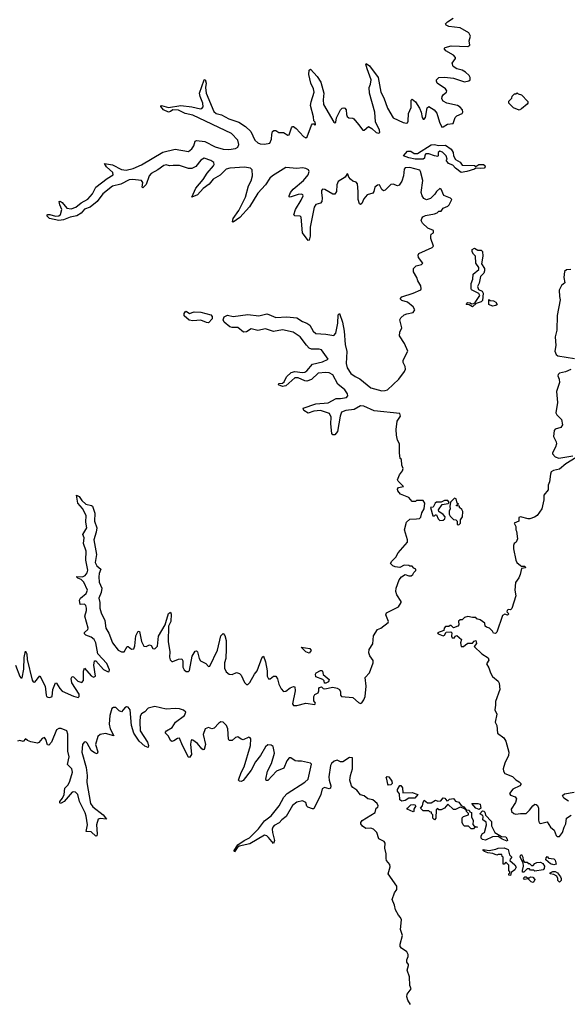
# Model space of a CAD drawing. Extents: x 2535812 to 2752880, y 540738 to 728399.
# Tile 42 of 213: x 2599454 to 2604354, y 604688 to 613504. Entities that reach past the tile are written whole.
import ezdxf

# ---------------------------------------------------------------- set-up
doc = ezdxf.new("R2010")
doc.units = 0

msp = doc.modelspace()

# ---------------------------------------------------------------- linework, layer by layer
at = {"layer": '0CON20XD'}
for points in [[(2603484, 612965), (2603484, 612985), (2603475, 613003.3), (2603444, 613035), (2603415, 613050.5), (2603365, 613062.9), (2603334.3, 613084.3), (2603323.8, 613115), (2603354.4, 613155), (2603354.4, 613165), (2603337.5, 613185), (2603266.7, 613225), (2603251.4, 613245), (2603261.2, 613255), (2603315, 613270.7), (2603465, 613264.5), (2603482, 613275), (2603477.1, 613315), (2603487.8, 613355), (2603472, 613385), (2603395, 613431.5), (2603293, 613443), (2603269.2, 613455), (2603265.7, 613465), (2603282.9, 613485), (2603332, 613518)], [(2602325, 610110.7), (2602378.3, 610121.7), (2602390.3, 610135), (2602388.3, 610155), (2602365, 610189.4), (2602301.1, 610241.1), (2602255, 610324.6), (2602225, 610341.4), (2602194.8, 610344.8), (2602125, 610337.4), (2602066.8, 610283.2), (2602025, 610266.8), (2602005, 610268.9), (2601945, 610296.7), (2601915, 610298.4), (2601835, 610224.6), (2601805, 610218.1), (2601770, 610235), (2601772.5, 610245), (2601805, 610250.6), (2601819.8, 610260.2), (2601842.2, 610305), (2601882.9, 610345), (2601917.4, 610352.6), (2601985, 610343.7), (2602005, 610346.9), (2602025, 610360.4), (2602075, 610418.6), (2602165, 610440.3), (2602214.2, 610465), (2602155, 610549.1), (2602135, 610554.2), (2602064.4, 610554.4), (2602045, 610563.3), (2602020.2, 610590.2), (2601963.2, 610665), (2601902.5, 610705), (2601805, 610726.7), (2601725, 610710.7), (2601655, 610734.3), (2601585, 610721.4), (2601525, 610734.6), (2601485, 610710), (2601457.3, 610707.3), (2601406.7, 610746.7), (2601355, 610747.2), (2601333.8, 610753.8), (2601285, 610796.5), (2601274.7, 610815), (2601285, 610842.2), (2601312.4, 610857.6), (2601365, 610844.7), (2601495, 610864.7), (2601595, 610851.7), (2601665, 610869), (2601685, 610865.3), (2601745, 610835.9), (2601844.3, 610844.3), (2601935, 610833.4), (2601985, 610801.4), (2602025, 610787.4), (2602049.6, 610769.6), (2602079.5, 610715), (2602104.1, 610694.1), (2602195, 610688.8), (2602265, 610676.2), (2602283.6, 610696.3), (2602301.6, 610785), (2602305, 610860), (2602315, 610873.3), (2602343.8, 610795), (2602358.4, 610715), (2602365.9, 610595), (2602382.6, 610532.6), (2602375.7, 610425.7), (2602385.8, 610385), (2602417.3, 610335), (2602455, 610308.8), (2602499.2, 610289.2), (2602595, 610207.6), (2602695, 610181.4), (2602725, 610182.1), (2602745, 610190), (2602848.1, 610285), (2602898, 610355), (2602906, 610375), (2602903, 610397), (2602886.7, 610435), (2602886.2, 610455), (2602926.7, 610535), (2602898.8, 610605), (2602853.4, 610673.4), (2602856.9, 610705), (2602872.9, 610745), (2602855.6, 610815), (2602865.7, 610835), (2602895, 610860.8), (2602918.8, 610871.2), (2602975, 610881.2), (2602988.8, 610905), (2602975, 610931.2), (2602925, 610974.2), (2602875, 610988), (2602858.8, 611005), (2602875, 611022), (2602976.4, 611053.6), (2603042.5, 611085), (2603047.5, 611095), (2603045, 611120), (2603016.7, 611165), (2603008.8, 611195), (2602979.4, 611245), (2602977.1, 611275), (2603000.6, 611299.4), (2603048.8, 611311.2), (2603062.5, 611325), (2603022, 611375), (2603018.8, 611395), (2603025, 611408.8), (2603145, 611463.8), (2603157.5, 611475), (2603133.6, 611543.6), (2603132.5, 611565), (2603137, 611583), (2603157.5, 611595), (2603156, 611615), (2603107.1, 611637.1), (2603058.3, 611681.7), (2603047.1, 611705), (2603051.5, 611725), (2603061.9, 611738.1), (2603085, 611750.5), (2603165.7, 611764.3), (2603190, 611775), (2603205, 611790), (2603225, 611790), (2603242.5, 611815), (2603285, 611833.8), (2603296.7, 611845), (2603320, 611895), (2603310, 611905), (2603248.3, 611928.3), (2603226.8, 611986.8), (2603215, 611991.2), (2603185, 611965.8), (2603169.4, 611940.6), (2603128.9, 611901.1), (2603095, 611891.5), (2603071.4, 611901.4), (2603055.2, 611925.2), (2603047.1, 611955), (2603062.5, 612065), (2603041.5, 612145), (2603033.8, 612155), (2602945, 612180), (2602905, 612176.4), (2602894.5, 612165), (2602887.3, 612105), (2602873.6, 612056.4), (2602849.2, 612020.8), (2602835, 612016.4), (2602795, 612030.8), (2602775, 612028.2), (2602725, 611976.7), (2602710.6, 611970.6), (2602695, 611982), (2602675, 612024.2), (2602655, 612021.9), (2602632.5, 612005), (2602624.4, 611965.6), (2602615, 611950), (2602565, 611936.5), (2602535, 611900), (2602515, 611856.7), (2602505, 611850), (2602495, 611856.2), (2602482.9, 611895), (2602484.5, 611965), (2602477.8, 612035), (2602465, 612050), (2602435, 612059.2), (2602415.5, 612075.5), (2602400, 612095), (2602391.7, 612121.7), (2602385, 612122.5), (2602366.7, 612095), (2602304, 612055), (2602291.9, 612025), (2602290.6, 611965), (2602275, 611941.4), (2602255, 611940.6), (2602185, 611984.3), (2602165, 611987.5), (2602155.7, 611974.3), (2602153.6, 611956.4), (2602161.8, 611905), (2602158.6, 611875), (2602145, 611861.9), (2602105, 611848.5), (2602090, 611825), (2602052.9, 611645), (2602054.3, 611565.7), (2602045, 611530), (2602035, 611527.5), (2601984.2, 611595), (2601972.9, 611735), (2601965, 611745.8), (2601916.4, 611746.4), (2601908.8, 611755), (2601923.6, 611805), (2601973.6, 611886.4), (2601990, 611925), (2601986.6, 611936.6), (2601975, 611942.5), (2601945, 611938.5), (2601875, 611914.2), (2601866.7, 611916.7), (2601866, 611925), (2601878.9, 611955), (2601901.8, 611985), (2601995, 612062.9), (2602035, 612115.8), (2602044.5, 612145), (2602038.5, 612158.5), (2602015, 612172.5), (2601985, 612177.1), (2601935, 612172.6), (2601835, 612179.6), (2601715, 612106.5), (2601693.1, 612085), (2601655, 612023.8), (2601585, 611950.8), (2601511.9, 611828.1), (2601425, 611733.6), (2601365, 611690), (2601360, 611695), (2601365.6, 611725), (2601415.3, 611794.7), (2601475.6, 611914.4), (2601500.3, 612015), (2601525, 612060.8), (2601537.1, 612105), (2601535, 612160), (2601518.8, 612175), (2601465, 612181.9), (2601335, 612174.2), (2601301.1, 612165), (2601248.6, 612111.4), (2601185, 612075.4), (2601149.5, 612030.5), (2601096.9, 611993.1), (2601045, 611934.5), (2600993.6, 611913.6), (2601029.6, 611995), (2601097.2, 612072.8), (2601130.9, 612129.1), (2601189.4, 612195), (2601194.2, 612205.8), (2601190, 612225), (2601165, 612243.8), (2601105, 612262.8), (2601075, 612246.9), (2601031.5, 612188.5), (2600995, 612170.3), (2600965, 612170.5), (2600885, 612198.1), (2600828.9, 612198.9), (2600795, 612196.5), (2600765, 612203.4), (2600745, 612198.4), (2600691.4, 612158.6), (2600632.2, 612127.8), (2600613.6, 612105), (2600585, 612026.9), (2600555, 611998), (2600550, 612005), (2600554.7, 612045), (2600545, 612063.5), (2600465, 612073.5), (2600435, 612071.1), (2600358.1, 612031.9), (2600285, 612014.3), (2600197, 611943), (2600147.5, 611875), (2600085, 611823.8), (2600033.9, 611806.1), (2600005, 611772.5), (2599965, 611747.8), (2599905, 611736.7), (2599845, 611712.9), (2599805, 611706.9), (2599720.8, 611725), (2599699.2, 611745), (2599698.8, 611755), (2599705, 611758.6), (2599725, 611759.5), (2599775, 611743.1), (2599805, 611747.5), (2599820.9, 611759.1), (2599832.7, 611805), (2599814.6, 611845), (2599806.7, 611875), (2599815, 611880), (2599835, 611865.6), (2599875, 611816.9), (2599915, 611809.6), (2599955.2, 611824.7), (2600005, 611863.2), (2600063.9, 611896.1), (2600104.6, 611945), (2600136.4, 612005), (2600237.4, 612082.6), (2600291.1, 612115), (2600289.1, 612135), (2600231.1, 612185), (2600214.1, 612215.9), (2600285, 612204.6), (2600365, 612162.2), (2600406, 612156), (2600469.6, 612170.4), (2600545, 612204.7), (2600735, 612316.2), (2600845, 612344.4), (2600965, 612322.6), (2600995, 612345.9), (2601013.9, 612375), (2601023.6, 612415), (2601037.3, 612422.7), (2601111.8, 612411.8), (2601204.5, 612365), (2601275, 612344.5), (2601325, 612341.5), (2601385, 612349.7), (2601405, 612361.5), (2601413.7, 612385), (2601405.8, 612425), (2601348.7, 612485), (2601005, 612649.1), (2600935, 612664.8), (2600875, 612692.5), (2600825, 612695.6), (2600805, 612680.4), (2600785, 612674.7), (2600740.8, 612695), (2600718, 612725), (2600717.5, 612732.5), (2600724.1, 612735.9), (2600785, 612718.2), (2600895, 612733.8), (2600996.1, 612723.9), (2601073.2, 612706.8), (2601085, 612709.6), (2601095, 612722.5), (2601094.2, 612755), (2601069.7, 612815), (2601064.1, 612845), (2601105, 612966.2), (2601115, 612966.7), (2601121.5, 612935), (2601117.6, 612895), (2601123.8, 612845), (2601190.5, 612680.5), (2601213.3, 612663.3), (2601261.1, 612651.1), (2601325, 612615.3), (2601415, 612584.7), (2601475, 612547.3), (2601521.4, 612501.4), (2601557.2, 612425), (2601585, 612401.4), (2601605, 612392.6), (2601645, 612388.1), (2601691.5, 612398.5), (2601708.6, 612435), (2601709.2, 612475), (2601717.5, 612502.5), (2601728.3, 612511.7), (2601745, 612510), (2601773.2, 612493.2), (2601815, 612492.5), (2601855, 612468.6), (2601865, 612472), (2601885, 612536.7), (2601895, 612548), (2601905, 612546), (2601929.7, 612529.7), (2601995, 612458.6), (2602015, 612446), (2602026.2, 612453.8), (2602065, 612560), (2602075, 612570), (2602085, 612570), (2602095, 612560), (2602100, 612565), (2602097.5, 612585), (2602087.5, 612597.5), (2602084, 612635), (2602057.3, 612735), (2602061.7, 612768.3), (2602089.3, 612855), (2602084.7, 612884.7), (2602060, 612935), (2602041.8, 613011.8), (2602045, 613052.5), (2602055, 613061.2), (2602116, 612996), (2602149.6, 612945), (2602175.4, 612845.4), (2602169.2, 612785), (2602173.9, 612745), (2602265, 612586.2), (2602275, 612578.8), (2602283.3, 612585), (2602290, 612625), (2602324, 612695), (2602339.5, 612710.5), (2602355, 612713.8), (2602365, 612711.2), (2602376.2, 612695), (2602377.5, 612655), (2602385, 612637.5), (2602400, 612625), (2602435, 612623.3), (2602445, 612616.7), (2602485, 612563.8), (2602525, 612514), (2602535.7, 612514.3), (2602575, 612546.2), (2602605, 612530.8), (2602645, 612493.5), (2602665, 612488), (2602676, 612495), (2602672.5, 612515), (2602638.9, 612588.9), (2602630.8, 612675), (2602584.5, 612845), (2602580, 612895), (2602594.2, 612925.8), (2602598.9, 612965), (2602562.5, 613065), (2602551.2, 613105), (2602555, 613112.5), (2602585, 613090), (2602663.1, 612985), (2602686.5, 612855), (2602712.9, 612802.9), (2602745, 612711.2), (2602795, 612623.8), (2602885, 612582.2), (2602914.3, 612575.7), (2602925, 612579.2), (2602931.9, 612595), (2602932.5, 612665), (2602958.5, 612718.5), (2602958.3, 612781.7), (2602965, 612793.3), (2602995, 612768.1), (2603031, 612711), (2603046, 612675), (2603055, 612628.8), (2603065, 612612.5), (2603075, 612612.5), (2603085, 612628), (2603101.5, 612715), (2603115, 612725.5), (2603164.4, 612695), (2603186.5, 612666.5), (2603209.5, 612585), (2603231.4, 612541.4), (2603245, 612542.9), (2603283.1, 612566.9), (2603333.3, 612575), (2603351.1, 612628.9), (2603365, 612641.9), (2603413.8, 612665), (2603420, 612675), (2603415.6, 612695), (2603395, 612719.4), (2603372, 612735), (2603275, 612756.9), (2603244.2, 612774.2), (2603232.1, 612795), (2603233.3, 612816.7), (2603245.3, 612834.7), (2603272.9, 612855), (2603275, 612866.7), (2603264.4, 612885), (2603190.4, 612935), (2603182.5, 612952.5), (2603184.7, 612965.3), (2603204, 612986), (2603255, 612989.7), (2603335, 612979.2), (2603435, 612948.1), (2603472.5, 612955), (2603484, 612965)], [(2603925, 612694), (2603873.9, 612713.9), (2603830, 612755), (2603830, 612775), (2603858.3, 612801.7), (2603861.7, 612818.3), (2603881.7, 612838.3), (2603895, 612840), (2603905, 612850), (2603915, 612840), (2603945, 612830), (2604001.7, 612771.7), (2604002.5, 612755), (2603993.9, 612746.1), (2603945.6, 612704.4), (2603925, 612694)], [(2603405, 612136.7), (2603353.8, 612175), (2603330.8, 612200.8), (2603292.5, 612215), (2603270, 612245), (2603280, 612255), (2603270, 612285), (2603238.3, 612318.3), (2603215, 612327.5), (2603200, 612315), (2603200, 612285), (2603195, 612280), (2603165, 612283.3), (2603115, 612303.8), (2603088.3, 612301.7), (2603078.3, 612291.7), (2603077.5, 612265), (2603065.6, 612254.4), (2602992.5, 612255), (2602935, 612266), (2602890, 612285), (2602923, 612327), (2602955, 612327.5), (2602985, 612306.7), (2603013.3, 612306.7), (2603137.7, 612382.3), (2603164.3, 612385.7), (2603205, 612376.7), (2603265, 612379.2), (2603315.8, 612345), (2603333.3, 612315), (2603336.7, 612285), (2603355, 612252.5), (2603395, 612226.7), (2603415, 612200), (2603525, 612197.5), (2603535, 612190), (2603563, 612207), (2603605, 612207.5), (2603616.7, 612196.7), (2603620, 612185), (2603610, 612175), (2603575, 612170), (2603537, 612173), (2603525, 612163.8), (2603455, 612143.3), (2603405, 612136.7)], [(2603505, 610932.5), (2603475, 610950), (2603450, 610955), (2603465, 610970), (2603485, 610967.5), (2603498.3, 610958.3), (2603518.3, 610961.7), (2603530, 610970), (2603572.5, 611035), (2603563.3, 611053.3), (2603507.7, 611077.7), (2603496.2, 611086.2), (2603493.6, 611096.4), (2603493, 611143), (2603509.3, 611180.7), (2603513.3, 611225), (2603563, 611267), (2603563.3, 611285), (2603536.7, 611325), (2603532.5, 611385), (2603513.6, 611403.6), (2603502.5, 611425), (2603502.5, 611445), (2603525, 611457.5), (2603555, 611440), (2603585, 611440), (2603597, 611427), (2603597.5, 611385), (2603587, 611317), (2603613.3, 611275), (2603613.6, 611256.4), (2603606.7, 611235), (2603576.7, 611205), (2603566.2, 611145), (2603551.2, 611115), (2603559.3, 611089.3), (2603593, 611073), (2603602.5, 611055), (2603595, 610990), (2603583.6, 610976.4), (2603537.5, 610962.5), (2603505, 610932.5)], [(2604385, 611268), (2604346.4, 611263.6), (2604330, 611250), (2604323.3, 611195), (2604331.7, 611148.3), (2604302.5, 611125), (2604283, 611083), (2604283.3, 611025), (2604290, 610995), (2604263.8, 610855), (2604260, 610725), (2604246, 610665), (2604252.5, 610585), (2604243.8, 610535), (2604254, 610505), (2604270, 610495), (2604419.2, 610469.2)], [(2603685, 610940), (2603653.6, 610953.6), (2603651.7, 610998.3), (2603665, 610990), (2603695, 610987.5), (2603715.9, 610975.9), (2603727.5, 610955), (2603715, 610943.3), (2603685, 610940)], [(2601145, 610790.4), (2601125, 610792.7), (2601075, 610814.2), (2601005, 610806.7), (2600972, 610812), (2600925, 610853.1), (2600925, 610872), (2600935, 610888.6), (2600945, 610892.5), (2600975, 610872.5), (2601015, 610887.1), (2601075, 610885.8), (2601165, 610862.1), (2601177.5, 610845), (2601175.4, 610825.4), (2601145, 610790.4)], [(2604385, 610371.1), (2604339.6, 610350.4), (2604285, 610337.8), (2604272.5, 610327.5), (2604269.2, 610315), (2604282.5, 610285), (2604285.8, 610255), (2604258.5, 610175), (2604265.5, 610075), (2604253.1, 609985), (2604260.8, 609965), (2604303.8, 609923.8), (2604311.9, 609875), (2604297.2, 609852.8), (2604245, 609837.5), (2604235.6, 609824.4), (2604231.1, 609771.1), (2604254.2, 609725), (2604257.1, 609705), (2604248.6, 609675), (2604220.8, 609625), (2604221.4, 609615), (2604245, 609588.6), (2604277.6, 609577.6), (2604405, 609597.5)], [(2599417.1, 607725), (2599455, 607624), (2599465, 607610), (2599475, 607610), (2599492.2, 607687.8), (2599493.5, 607793.5), (2599505, 607850), (2599518.5, 607825), (2599522.1, 607775), (2599565, 607590), (2599575, 607574.2), (2599588.3, 607571.7), (2599635, 607630), (2599682.1, 607535), (2599690, 607455), (2599695, 607443.3), (2599705, 607438.8), (2599725, 607436.2), (2599745.7, 607445), (2599751.8, 607505), (2599775, 607566), (2599785, 607562), (2599813.2, 607515), (2599835, 607491.8), (2599935, 607446.5), (2599976.2, 607435), (2599987.5, 607445), (2599987.3, 607465), (2599920.5, 607565), (2599913.8, 607606.2), (2599925, 607622), (2599935, 607618.6), (2599975, 607580.9), (2600009.7, 607569.7), (2600025, 607587.5), (2600025, 607670), (2600035, 607696.7), (2600095, 607629.2), (2600115, 607618), (2600131.2, 607625), (2600118.2, 607725), (2600125, 607763.3), (2600135, 607762), (2600205, 607686.7), (2600245, 607664.2), (2600255, 607667.5), (2600256.6, 607683.4), (2600235, 607738.2), (2600154.5, 607825), (2600135, 607924.2), (2600120.3, 607955), (2600095, 607975.3), (2600045, 607993.1), (2600034.5, 608005), (2600034, 608016), (2600065, 608044.5), (2600067.6, 608055), (2600035.8, 608164.2), (2600052.7, 608215), (2600052.6, 608235), (2600045, 608259.4), (2600035, 608269.3), (2599995, 608267.5), (2599989.2, 608305), (2599997.7, 608325), (2600050, 608365), (2600060.5, 608395), (2600027.4, 608467.4), (2600005, 608490), (2599974.2, 608504.2), (2599961.2, 608515), (2599965, 608518.8), (2600015, 608515.3), (2600041.6, 608528.4), (2600059, 608551), (2600063.6, 608575), (2600046.6, 608665), (2600049.8, 608745), (2600025.6, 608815), (2600029.7, 608865), (2600020.5, 608895), (2600053.6, 608955), (2600044.8, 609005), (2600048, 609065), (2600015.9, 609125.9), (2599974.4, 609175), (2599963.6, 609246.4), (2599985, 609235.8), (2600009.6, 609199.6), (2600045.9, 609165.9), (2600097.5, 609155), (2600107.2, 609147.2), (2600125.3, 609085), (2600123.6, 609015), (2600143.1, 608953.1), (2600138.1, 608915), (2600116.3, 608845), (2600140.5, 608715), (2600130.2, 608645), (2600146, 608615), (2600180.6, 608585), (2600165.7, 608545), (2600163.7, 608516.3), (2600166.3, 608466.3), (2600188.4, 608415), (2600182.9, 608375), (2600163.4, 608325), (2600172.5, 608285), (2600171.7, 608235), (2600182.5, 608192.5), (2600215.2, 608125.2), (2600225.3, 608055), (2600251.1, 608011.1), (2600284.2, 607925), (2600335, 607859.2), (2600365, 607844.7), (2600388.8, 607845), (2600415, 607890), (2600425, 607890), (2600455, 607868.6), (2600475, 607870), (2600485, 607897.5), (2600495, 607986.7), (2600515, 608030), (2600525.6, 608025), (2600543.8, 607935), (2600564.4, 607895), (2600585, 607891.9), (2600616.9, 607906.9), (2600629.3, 607899.3), (2600645, 607874.2), (2600665, 607870.6), (2600687.1, 607895), (2600696.4, 607985), (2600755.8, 608085), (2600761.2, 608105), (2600785, 608185.6), (2600805, 608200), (2600810.6, 608180.6), (2600805.3, 608115), (2600786.2, 608073.8), (2600783.8, 607935), (2600798.1, 607845), (2600795.8, 607795), (2600801.2, 607771.2), (2600815, 607756.7), (2600825, 607756.2), (2600875, 607779.4), (2600905, 607781.2), (2600913.1, 607763.1), (2600914.5, 607705), (2600925, 607682.5), (2600945, 607666.9), (2600965, 607667.1), (2600975, 607678), (2600998.2, 607805), (2601025, 607850), (2601035, 607852), (2601045, 607843.8), (2601058.8, 607785), (2601072.4, 607762.4), (2601120.5, 607740.5), (2601145, 607713.3), (2601155, 607716.2), (2601225, 607860), (2601255, 607987.5), (2601275, 608008.8), (2601291.2, 607991.2), (2601302.7, 607945), (2601301.7, 607871.7), (2601299.2, 607785), (2601286.2, 607745), (2601286.1, 607696.1), (2601301.2, 607665), (2601327.5, 607645), (2601355, 607640), (2601395, 607658), (2601420.9, 607650.9), (2601437.5, 607635), (2601465, 607568), (2601485, 607552), (2601495, 607551.2), (2601515, 607570), (2601555.6, 607645), (2601580.5, 607675), (2601625, 607796.7), (2601635, 607806.2), (2601653.8, 607755), (2601668.5, 607675), (2601670, 607625), (2601681.7, 607601.7), (2601695, 607601.2), (2601725, 607625.8), (2601745, 607625.8), (2601761.2, 607601.2), (2601774.1, 607555), (2601795, 607511.4), (2601815, 607487.8), (2601835, 607492.2), (2601875, 607522.5), (2601905, 607532.5), (2601915, 607530), (2601920.4, 607495), (2601896.7, 607376.7), (2601905, 607363.3), (2601935, 607363.8), (2602015.5, 607385.5), (2602095, 607372.5), (2602100, 607385), (2602085.8, 607405.8), (2602085.5, 607445), (2602095, 607460.6), (2602125, 607476), (2602132.5, 607495), (2602130, 607515), (2602136.4, 607523.6), (2602155, 607530), (2602170, 607515), (2602185, 607512.3), (2602255, 607527.5), (2602295, 607518.2), (2602316.9, 607505), (2602325.4, 607485.4), (2602325.6, 607455.6), (2602335, 607442.5), (2602435.5, 607435.5), (2602485, 607388.8), (2602505, 607382), (2602515, 607386.7), (2602535, 607413.8), (2602546, 607444), (2602553.3, 607535), (2602547.1, 607612.9), (2602585, 607657.1), (2602617.5, 607745), (2602616.2, 607765), (2602586.5, 607806.5), (2602578.8, 607835), (2602582.9, 607865), (2602614.5, 607915), (2602621.7, 607988.3), (2602655, 608042.5), (2602685, 608056), (2602752, 608105), (2602755.8, 608115), (2602731.9, 608175), (2602736.6, 608193.4), (2602845, 608247.5), (2602866.7, 608285), (2602866.7, 608295), (2602828.8, 608355), (2602821.2, 608385), (2602823.8, 608415), (2602850.6, 608489.4), (2602870, 608515), (2602905, 608537.5), (2602935, 608523.3), (2602957.5, 608525), (2602972.5, 608535), (2602980, 608555), (2602998.3, 608571.7), (2603000, 608585), (2602981.7, 608591.7), (2602965, 608610), (2602945, 608610), (2602935, 608617.5), (2602895, 608618.8), (2602855, 608600), (2602815, 608603.8), (2602792.7, 608612.7), (2602773.8, 608635), (2602785, 608656.7), (2602819.1, 608690.9), (2602840.9, 608729.1), (2602923.3, 608825), (2602923.3, 608845), (2602897.5, 608935), (2602916.7, 609005), (2602945, 609032.5), (2603006.4, 609033.6), (2603031.7, 609038.3), (2603045, 609050), (2603053, 609087), (2603072.5, 609125), (2603080, 609175), (2603065, 609200), (2603005, 609200), (2602995, 609190), (2602965, 609190), (2602936.7, 609226.7), (2602862.5, 609255), (2602836.7, 609285), (2602835, 609300), (2602843.9, 609316.1), (2602890, 609325), (2602840.5, 609370.5), (2602833.8, 609385), (2602853, 609427), (2602881.2, 609465), (2602886, 609485), (2602872.5, 609515), (2602870, 609565), (2602860, 609575), (2602852.5, 609625), (2602853.3, 609705), (2602835, 609740), (2602826.2, 609785), (2602823.3, 609835), (2602831.7, 609908.3), (2602862.5, 609955), (2602855, 609978.8), (2602625, 610000.9), (2602535, 610044.7), (2602505, 610046.9), (2602447.2, 610012.8), (2602372, 610005), (2602335, 609988.2), (2602321.1, 609955), (2602299.2, 609815), (2602275, 609786.9), (2602256.8, 609786.8), (2602247.6, 609797.6), (2602239.2, 609885), (2602242.7, 609945), (2602226.6, 609976.6), (2602145, 610003.3), (2602085, 609999.5), (2602035, 609980.4), (2601997.5, 610005), (2601990, 610025), (2602105, 610062.9), (2602215, 610073.7), (2602285, 610110.5), (2602325, 610110.7)], [(2604433.3, 609585), (2604342, 609528), (2604285, 609477.8), (2604232.1, 609467.9), (2604211.1, 609455), (2604203.1, 609435), (2604195.7, 609365), (2604184.3, 609335), (2604182, 609295), (2604143, 609247), (2604143.3, 609205), (2604127.5, 609125), (2604084.3, 609065.7), (2604061.2, 609048.8), (2604020, 609035), (2604005, 609033.3), (2603935, 609053.8), (2603920, 609045), (2603920, 609015), (2603880, 608995), (2603892.5, 608965), (2603892.5, 608935), (2603900, 608925), (2603908.8, 608855), (2603897.5, 608825), (2603880, 608815), (2603872.5, 608795), (2603873.3, 608765), (2603893.9, 608663.9), (2603902.5, 608645), (2603935, 608617.5), (2603945, 608610), (2603975, 608610), (2603980, 608595), (2603945, 608590), (2603933.3, 608535), (2603920, 608505), (2603890, 608465), (2603886.2, 608395), (2603893.3, 608345), (2603857, 608233), (2603845, 608220), (2603825, 608222.5), (2603817.5, 608215), (2603813, 608203), (2603830, 608185), (2603818.3, 608171.7), (2603795, 608180), (2603775, 608170), (2603725, 608020), (2603711.7, 608008.3), (2603695, 608010), (2603685, 608030), (2603657, 608057), (2603630, 608065), (2603620, 608075), (2603615, 608100), (2603575, 608130), (2603545, 608140), (2603535, 608150), (2603505, 608150), (2603465, 608160), (2603435, 608150), (2603415, 608130), (2603395, 608130), (2603381.7, 608118.3), (2603382.5, 608085), (2603375, 608072.5), (2603335, 608060), (2603315, 608080), (2603305, 608080), (2603295, 608070), (2603265, 608070), (2603253, 608057), (2603250, 608035), (2603192.5, 608015), (2603200, 608005), (2603245, 607987.5), (2603256.2, 607993.8), (2603270, 608020), (2603311.7, 608021.7), (2603320, 608015), (2603317.5, 607985), (2603325, 607970), (2603345, 607970), (2603350, 607985), (2603365, 607990), (2603407.5, 607955), (2603400, 607925), (2603405, 607890), (2603425, 607890), (2603443.6, 607906.4), (2603465, 607920), (2603505, 607920), (2603520.7, 607939.3), (2603536.4, 607946.4), (2603541.7, 607918.3), (2603521.7, 607891.7), (2603590, 607825), (2603645, 607790), (2603651.7, 607768.3), (2603632.5, 607735), (2603651.7, 607701.7), (2603667.5, 607655), (2603685, 607622.5), (2603735, 607580), (2603744.1, 607564.1), (2603752, 607505), (2603710.5, 607399.5), (2603713.3, 607365), (2603706.7, 607325), (2603722.5, 607285), (2603707.5, 607215), (2603723, 607183), (2603730, 607115), (2603785, 607073.3), (2603804.4, 607044.4), (2603830.6, 606945), (2603827.1, 606915), (2603795, 606847.5), (2603781.4, 606795), (2603782.9, 606775), (2603795, 606753.8), (2603865, 606728), (2603895, 606697.1), (2603925, 606680.8), (2603940, 606665), (2603940, 606655), (2603928.8, 606645), (2603868, 606615), (2603836.7, 606575), (2603845, 606561.2), (2603888.8, 606545), (2603898.9, 606528.9), (2603891.1, 606495), (2603852.5, 606435), (2603856.2, 606415), (2603875, 606396), (2603895, 606390), (2603935, 606396.9), (2603985, 606395.7), (2604016.5, 606425), (2604045.7, 606465), (2604065, 606478.6), (2604075, 606477.1), (2604086.5, 606466.5), (2604095.4, 606444.6), (2604095.4, 606335.4), (2604101.7, 606311.7), (2604115, 606305.6), (2604175, 606322.5), (2604204.4, 606275), (2604236, 606246), (2604255, 606198.6), (2604265, 606190.9), (2604285, 606190.5)], [(2603215, 609020), (2603245, 609022.5), (2603260, 609035), (2603261.7, 609051.7), (2603245, 609072.5), (2603205, 609100), (2603202.5, 609115), (2603235, 609162.5), (2603287, 609173), (2603298.3, 609181.7), (2603285, 609200), (2603255, 609200), (2603225, 609182.5), (2603185, 609183.3), (2603172.5, 609175), (2603155, 609140), (2603130, 609135), (2603151.7, 609061.7), (2603165, 609060), (2603175, 609070), (2603185, 609070), (2603200, 609035), (2603215, 609020)], [(2603385, 608980), (2603400, 608995), (2603400, 609025), (2603417, 609053), (2603419.3, 609099.3), (2603409.3, 609119.3), (2603390, 609135), (2603388.3, 609148.3), (2603361.7, 609151.7), (2603361.7, 609158.3), (2603380, 609165), (2603370, 609175), (2603360, 609215), (2603345, 609220), (2603310, 609185), (2603303.3, 609145), (2603307.5, 609125), (2603298.3, 609101.7), (2603297.5, 609075), (2603307, 609057), (2603335, 609030), (2603357, 609027), (2603370, 609015), (2603370, 608985), (2603385, 608980)], [(2602045, 607832.5), (2602015, 607843.3), (2601972.5, 607885), (2602050, 607875), (2602061.2, 607855), (2602045, 607832.5)], [(2602181.7, 607561.7), (2602180, 607585), (2602167, 607597), (2602105, 607620), (2602100.8, 607645), (2602106.7, 607655), (2602145, 607676.7), (2602157, 607677), (2602165, 607670), (2602170.7, 607640.7), (2602222.5, 607595), (2602217.5, 607575), (2602195, 607562.5), (2602181.7, 607561.7)], [(2602423.1, 606645), (2602409.1, 606695), (2602413.6, 606735), (2602433.7, 606796.3), (2602431.2, 606895), (2602405, 606897.3), (2602345, 606858.2), (2602325, 606858.5), (2602295, 606873.4), (2602267.1, 606865), (2602245.3, 606845), (2602235.8, 606825), (2602220.4, 606725), (2602222.3, 606695), (2602237.8, 606645), (2602236.5, 606623.5), (2602225, 606616.5), (2602182.4, 606627.6), (2602162.3, 606617.7), (2602148.6, 606565), (2602085, 606439.4), (2602075, 606437.5), (2602031.7, 606451.7), (2602022.9, 606462.9), (2602016, 606496), (2601985, 606509), (2601935, 606497.7), (2601895, 606467.1), (2601839.7, 606370.3), (2601799.7, 606340.3), (2601775, 606311.8), (2601731.4, 606288.6), (2601718.7, 606275), (2601713.6, 606255), (2601716.3, 606225), (2601735.3, 606155), (2601725, 606126.2), (2601680.6, 606180.6), (2601665, 606195.4), (2601645, 606202.7), (2601515, 606124.7), (2601417.1, 606102.9), (2601400.3, 606089.7), (2601375, 606053.3), (2601374.2, 606065), (2601406.2, 606115), (2601464.4, 606155), (2601511.9, 606178.1), (2601590.9, 606259.1), (2601645, 606330.4), (2601705, 606375.4), (2601775, 606463.8), (2601818.9, 606541.1), (2601846.3, 606575), (2602005, 606677.5), (2602035, 606704.1), (2602066.9, 606836.9), (2602055, 606846.9), (2601975, 606864.8), (2601944.5, 606865.5), (2601918, 606868), (2601880, 606895), (2601865, 606893.5), (2601845, 606866.9), (2601816.7, 606803.3), (2601750.9, 606775), (2601675, 606692.9), (2601661.1, 606691.1), (2601655.8, 606705), (2601671.5, 606775), (2601706.3, 606845), (2601734.5, 606935), (2601721.9, 606995), (2601705, 607008.8), (2601675, 607009.6), (2601655, 606994.3), (2601607.9, 606915), (2601565, 606860), (2601527, 606783), (2601455, 606692.5), (2601436.4, 606683.6), (2601420, 606685), (2601413.3, 606693.3), (2601414.5, 606705), (2601435, 606764.2), (2601464, 606815), (2601518.2, 607005), (2601523.3, 607065), (2601517.5, 607075), (2601505, 607078.8), (2601455, 607055.8), (2601435, 607062.5), (2601405, 607084), (2601385, 607075.8), (2601355, 607049.4), (2601329.5, 607049.5), (2601322.9, 607062.9), (2601316.9, 607155), (2601305.4, 607185.4), (2601275, 607214.2), (2601255, 607217.5), (2601235, 607205.7), (2601195, 607160), (2601175, 607155.7), (2601144.6, 607165.4), (2601114.3, 607155), (2601095.6, 607105), (2601118.2, 607015), (2601105, 606968.8), (2601095, 606966), (2601085, 606974.3), (2601045, 607021.5), (2601005, 607052), (2600995, 607056), (2600988.3, 607051.7), (2600982.6, 607017.4), (2600990.9, 606925), (2600975, 606898), (2600965, 606901.2), (2600910, 607005), (2600885, 607070.8), (2600865, 607068.9), (2600835, 607046.9), (2600815, 607040.8), (2600805, 607048.8), (2600785, 607088.1), (2600758, 607115), (2600758, 607125), (2600768, 607135), (2600818.1, 607165), (2600849.4, 607215), (2600928.9, 607275), (2600940, 607305), (2600920.4, 607320.4), (2600885, 607332.7), (2600845, 607337.7), (2600765, 607331.1), (2600665, 607353.8), (2600605, 607338.2), (2600575, 607306.4), (2600545, 607290), (2600533.2, 607266.8), (2600528, 607218), (2600532, 607135), (2600597.5, 607035), (2600607.1, 607005), (2600605, 606987.5), (2600575, 606998.5), (2600522.4, 607042.4), (2600475.2, 607115.2), (2600453.9, 607185), (2600441.8, 607325), (2600425, 607348.2), (2600410, 607350), (2600395, 607343.3), (2600365, 607307.8), (2600345, 607315.5), (2600315, 607346.2), (2600295, 607346.7), (2600279.6, 607335), (2600260.8, 607275), (2600254.7, 607195), (2600265.3, 607155.3), (2600297.5, 607092.5), (2600222.6, 607112.6), (2600175, 607104.4), (2600153.2, 607085), (2600133.3, 607015), (2600152.5, 606947.5), (2600148.3, 606931.7), (2600125, 606938.2), (2600095, 606959.6), (2600058.9, 607025), (2600045, 607037.2), (2600032.5, 607035), (2600017.7, 607015), (2600010.5, 606945), (2600048.5, 606808.5), (2600057.5, 606735), (2600056, 606674), (2600087.2, 606485), (2600107.5, 606455), (2600201.1, 606385), (2600230, 606345), (2600175, 606351.2), (2600155, 606344.2), (2600141.1, 606295), (2600147.3, 606212.7), (2600143.3, 606196.7), (2600135, 606192.5), (2600095, 606233.5), (2600050, 606235), (2600062, 606295), (2600048.8, 606371.2), (2600040.9, 606400.9), (2599990.6, 606505), (2599973.6, 606565), (2599955, 606587.9), (2599935, 606591.5), (2599925, 606586.9), (2599852.2, 606505), (2599825, 606487.8), (2599816.2, 606486.2), (2599812.1, 606492.1), (2599814.6, 606505), (2599837.3, 606532.7), (2599852.9, 606565), (2599857.8, 606622.2), (2599887, 606653), (2599904.2, 606685), (2599927.7, 606765), (2599922.2, 606795), (2599883.1, 606835), (2599896.7, 606905), (2599885.5, 606955), (2599885.2, 607105.2), (2599877.4, 607137.4), (2599825, 607158.4), (2599803.9, 607156.1), (2599785, 607145.3), (2599738, 607035), (2599715, 607009.4), (2599701.7, 607011.7), (2599688.9, 607058.9), (2599675, 607075.4), (2599655, 607068.8), (2599625, 607031.4), (2599615, 607026.9), (2599555, 607036.7), (2599525, 607051.1), (2599505, 607063.3), (2599485, 607040), (2599455, 607049.1), (2599435, 607042.9)], [(2602755, 606650), (2602748.3, 606658.3), (2602740, 606705), (2602732.5, 606715), (2602743, 606727), (2602757.5, 606725), (2602785.5, 606685.5), (2602786.4, 606663.6), (2602775, 606653.3), (2602755, 606650)], [(2602952, 604685), (2602928, 604725), (2602918.8, 604755), (2602922.3, 604777.7), (2602956.2, 604825), (2602946.4, 604856.4), (2602943, 604933), (2602920, 604995), (2602932.5, 605035), (2602932.5, 605045), (2602917.5, 605065), (2602917.5, 605085), (2602931.2, 605115), (2602930, 605135), (2602917.7, 605157.7), (2602869.5, 605189.5), (2602858.8, 605205), (2602858, 605225), (2602880, 605305), (2602863, 605357), (2602870, 605445), (2602863.3, 605465), (2602843.8, 605485), (2602817.5, 605535), (2602809.2, 605575), (2602787.1, 605625), (2602808, 605685), (2602828, 605715), (2602830, 605745), (2602750, 605855), (2602769.7, 605919.7), (2602765, 605940), (2602737.5, 605975), (2602732.2, 605992.2), (2602734.2, 606035), (2602722, 606085), (2602725, 606130), (2602715, 606146.7), (2602668.3, 606168.3), (2602648.8, 606225), (2602621.4, 606255), (2602595, 606264.5), (2602552.2, 606262.2), (2602522.3, 606282.3), (2602505.7, 606305), (2602505.6, 606315), (2602520, 606335), (2602636.2, 606405), (2602643.3, 606445), (2602658.3, 606451.7), (2602662.5, 606465), (2602652, 606485), (2602615, 606519.4), (2602568.3, 606528.3), (2602536.7, 606555), (2602505, 606563.3), (2602470, 606605), (2602435, 606629.2), (2602423.1, 606645)], [(2602875, 606506.7), (2602855, 606520), (2602852.5, 606572.5), (2602834, 606595), (2602835, 606610), (2602855, 606646.7), (2602865, 606646), (2602880, 606625), (2602881.7, 606581.7), (2602965, 606583.3), (2603017.5, 606565), (2602990, 606535), (2602935, 606534), (2602905, 606514), (2602875, 606506.7)], [(2603515, 606260), (2603495, 606260), (2603471.7, 606281.7), (2603435, 606283.3), (2603422.5, 606295), (2603413.3, 606315), (2603412.5, 606357.5), (2603425, 606370), (2603470, 606385), (2603470, 606395), (2603452.5, 606415), (2603450, 606430), (2603423.3, 606443.3), (2603395, 606452.5), (2603355, 606433.3), (2603335, 606433.3), (2603285, 606480), (2603256.7, 606443.3), (2603225, 606430), (2603205, 606430), (2603195, 606440), (2603181.7, 606428.3), (2603177.5, 606355), (2603165, 606340), (2603150, 606355), (2603150, 606385), (2603140, 606395), (2603138.3, 606408.3), (2603125, 606410), (2603115, 606420), (2603065, 606420), (2603040, 606445), (2603060, 606465), (2603064, 606495), (2603075, 606516.2), (2603103, 606493), (2603135, 606491.2), (2603175, 606515.8), (2603197, 606507), (2603221.7, 606508.3), (2603245, 606537.5), (2603260, 606535), (2603275, 606510), (2603288.3, 606511.7), (2603300, 606525), (2603335, 606530), (2603355, 606507.5), (2603385, 606496.7), (2603405, 606467.5), (2603430, 606455), (2603450, 606430), (2603475, 606427.5), (2603481.7, 606411.7), (2603497.5, 606405), (2603496.2, 606365), (2603511.2, 606335), (2603508.3, 606298.3), (2603521.7, 606281.7), (2603550, 606275), (2603525, 606270), (2603515, 606260)], [(2604365, 606505.3), (2604323.1, 606535), (2604312.2, 606557.8), (2604329.1, 606570.9), (2604415, 606586.2)], [(2602975, 606412.5), (2602920, 606435), (2602920, 606445), (2602931.2, 606448.8), (2602955, 606473.8), (2602975, 606478), (2602990, 606475), (2603000, 606465), (2602980, 606435), (2602980, 606415), (2602975, 606412.5)], [(2603565, 606433.3), (2603536.7, 606445), (2603500, 606485), (2603555, 606486), (2603575, 606480), (2603580, 606445), (2603565, 606433.3)], [(2603815, 606150), (2603772.5, 606165), (2603735, 606190), (2603685, 606187.5), (2603621.7, 606158.3), (2603595, 606164.4), (2603584.6, 606174.6), (2603585, 606197.5), (2603595, 606216.7), (2603612.5, 606227.5), (2603630, 606295), (2603628.3, 606318.3), (2603598.3, 606338.3), (2603602.5, 606365), (2603598.3, 606378.3), (2603573, 606393), (2603595, 606420), (2603608.3, 606418.3), (2603617, 606407), (2603621.7, 606381.7), (2603676.7, 606325), (2603676, 606285), (2603706.1, 606226.1), (2603765, 606190), (2603805, 606187.5), (2603817.5, 606165), (2603820, 606155), (2603815, 606150)], [(2604285, 606190.5), (2604312.7, 606225), (2604325, 606273.3), (2604341.9, 606305), (2604346.6, 606353.4), (2604389.6, 606380.4)], [(2603845, 605840), (2603830, 605845), (2603830, 605855), (2603840, 605865), (2603840, 605875), (2603830, 605885), (2603830, 605935), (2603805, 605960), (2603788.3, 605941.7), (2603781.7, 605941.7), (2603780, 606005), (2603771.7, 606011.7), (2603768.3, 606028.3), (2603735, 606030), (2603725, 606023.8), (2603689.1, 606039.1), (2603642.5, 606045), (2603613.3, 606055), (2603602.5, 606065), (2603602.5, 606075), (2603655, 606065.6), (2603714.2, 606075.8), (2603736.2, 606086.2), (2603790.8, 606089.2), (2603824, 606075), (2603837.5, 606027.5), (2603856.7, 606005), (2603841.7, 605988.3), (2603840, 605975), (2603885, 605936.2), (2603895.6, 605915), (2603885, 605891.2), (2603851.7, 605868.3), (2603845, 605840)], [(2603965, 605870), (2603955, 605870), (2603952.5, 605885), (2603962.5, 605925), (2603960, 605955), (2603934, 606005), (2603935, 606020), (2603945, 606030), (2603957.5, 606005), (2603960, 605975), (2603971.7, 605961.7), (2603995, 605960), (2604005, 605950), (2604015, 605950), (2604035, 605930), (2604048.3, 605931.7), (2604065, 605950), (2604083, 605957), (2604115, 605960), (2604135, 605947.5), (2604150, 605925), (2604148.8, 605905), (2604137, 605893), (2604065, 605880), (2604055, 605890), (2604025, 605890), (2604015, 605900), (2603995, 605900), (2603965, 605870)], [(2604235, 605936), (2604205, 605946), (2604161.7, 605981.7), (2604165, 606000), (2604175, 606010), (2604187.5, 605997.5), (2604235, 605990), (2604245, 605977.5), (2604255, 605942.5), (2604235, 605936)], [(2604045, 605778.8), (2604032.5, 605785), (2604005, 605810), (2603970, 605805), (2603963.6, 605816.4), (2603975, 605830), (2603985, 605830), (2603995, 605820), (2604015, 605820), (2604025, 605830), (2604045, 605827.5), (2604063.8, 605805), (2604055, 605784), (2604045, 605778.8)], [(2604285, 605780), (2604270, 605795), (2604270, 605815), (2604260, 605835), (2604235, 605850), (2604200, 605855), (2604200, 605865), (2604225, 605876), (2604245, 605875.7), (2604266.2, 605865), (2604295, 605830), (2604300, 605815), (2604300, 605795), (2604285, 605780)]]:
    msp.add_lwpolyline(points, dxfattribs=at)

doc.saveas('drawing.dxf')
